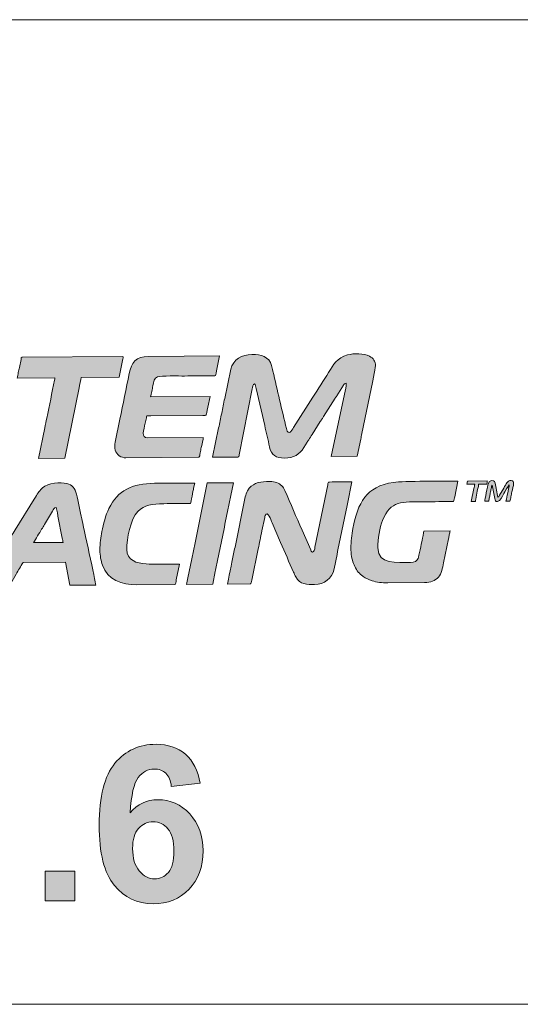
# Model space of a CAD drawing. Header units: millimetres. Extents: x 7 to 595, y -296 to -6.
# Tile 121 of 131: x 477 to 490, y -101 to -75. Entities that reach past the tile are written whole.
import ezdxf

# ---------------------------------------------------------------- set-up
doc = ezdxf.new("R2010")
doc.units = ezdxf.units.MM
doc.header["$MEASUREMENT"] = 0
doc.layers.add('Layer 1', color=7, linetype='Continuous', lineweight=0)

# ---------------------------------------------------------------- blocks, each defined once
blk = doc.blocks.new('Block_30')
at = {"layer": 'Layer 1', "color": 240, "lineweight": 0, "true_color": 0xed2224}
for points in [[(454.236, -75.032), (454.236, -75.032), (548.312, -75.032), (548.312, -75.032)], [(548.343, -101.032), (548.343, -101.032), (454.236, -101.032), (454.236, -101.032)]]:
    blk.add_open_spline(points, degree=3, dxfattribs=at)
blk = doc.blocks.new('Block_33')
at = {"layer": 'Layer 1', "true_color": 0x100d12, "transparency": 33554687}
h = blk.add_hatch(color=188, dxfattribs=at)
edge = h.paths.add_edge_path()
edge.add_spline(control_points=[(476.754, -84.494), (476.754, -84.494), (477.75, -84.487), (477.75, -84.487), (477.749, -84.513), (477.742, -84.531), (477.738, -84.551), (477.669, -84.881), (477.606, -85.225), (477.534, -85.55), (477.514, -85.64), (477.497, -85.723), (477.48, -85.813), (477.48, -85.813), (477.316, -86.619), (477.316, -86.619), (477.316, -86.619), (478.007, -86.614), (478.007, -86.614), (478.007, -86.614), (478.388, -84.752), (478.388, -84.752), (478.399, -84.701), (478.441, -84.52), (478.441, -84.482), (478.441, -84.482), (479.444, -84.474), (479.444, -84.474), (479.444, -84.474), (479.546, -83.984), (479.546, -83.984), (479.551, -83.962), (479.569, -83.927), (479.536, -83.928), (479.536, -83.928), (476.882, -83.947), (476.882, -83.947), (476.857, -83.947), (476.858, -83.976), (476.853, -84.001), (476.853, -84.001), (476.809, -84.212), (476.809, -84.212), (476.799, -84.261), (476.791, -84.303), (476.782, -84.349), (476.774, -84.39), (476.755, -84.452), (476.754, -84.494)], knot_values=[0, 0, 0, 0, 1, 1, 1, 2, 2, 2, 3, 3, 3, 4, 4, 4, 5, 5, 5, 6, 6, 6, 7, 7, 7, 8, 8, 8, 9, 9, 9, 10, 10, 10, 11, 11, 11, 12, 12, 12, 13, 13, 13, 14, 14, 14, 15, 15, 15, 16, 16, 16, 16], degree=3, periodic=0)
h = blk.add_hatch(color=188, dxfattribs=at)
edge = h.paths.add_edge_path()
edge.add_spline(control_points=[(479.625, -86.602), (479.625, -86.602), (481.547, -86.588), (481.547, -86.588), (481.574, -86.588), (481.577, -86.523), (481.587, -86.47), (481.596, -86.422), (481.605, -86.381), (481.615, -86.333), (481.625, -86.282), (481.668, -86.098), (481.667, -86.062), (481.667, -86.062), (480.195, -86.073), (480.195, -86.073), (480.013, -86.074), (480.099, -85.875), (480.134, -85.69), (480.144, -85.639), (480.155, -85.597), (480.164, -85.548), (480.176, -85.482), (480.155, -85.492), (480.281, -85.492), (480.281, -85.492), (481.656, -85.482), (481.656, -85.482), (481.774, -85.481), (481.729, -85.514), (481.786, -85.266), (481.786, -85.266), (481.846, -84.982), (481.846, -84.982), (481.846, -84.982), (480.277, -84.994), (480.277, -84.994), (480.288, -84.97), (480.3, -84.882), (480.308, -84.846), (480.319, -84.794), (480.328, -84.748), (480.338, -84.697), (480.357, -84.593), (480.37, -84.5), (480.462, -84.463), (480.547, -84.428), (481.031, -84.442), (481.172, -84.441), (481.414, -84.439), (481.656, -84.437), (481.898, -84.436), (482.007, -84.435), (481.982, -84.487), (482.035, -84.214), (482.035, -84.214), (482.094, -83.909), (482.094, -83.909), (482.094, -83.909), (480.228, -83.923), (480.228, -83.923), (479.887, -83.925), (479.767, -84.09), (479.712, -84.375), (479.635, -84.772), (479.542, -85.185), (479.465, -85.58), (479.465, -85.58), (479.341, -86.186), (479.341, -86.186), (479.327, -86.259), (479.321, -86.327), (479.34, -86.397), (479.373, -86.524), (479.495, -86.603), (479.625, -86.602)], knot_values=[0, 0, 0, 0, 1, 1, 1, 2, 2, 2, 3, 3, 3, 4, 4, 4, 5, 5, 5, 6, 6, 6, 7, 7, 7, 8, 8, 8, 9, 9, 9, 10, 10, 10, 11, 11, 11, 12, 12, 12, 13, 13, 13, 14, 14, 14, 15, 15, 15, 16, 16, 16, 17, 17, 17, 18, 18, 18, 19, 19, 19, 20, 20, 20, 21, 21, 21, 22, 22, 22, 23, 23, 23, 24, 24, 24, 25, 25, 25, 25], degree=3, periodic=0)
h = blk.add_hatch(color=188, dxfattribs=at)
edge = h.paths.add_edge_path()
edge.add_spline(control_points=[(481.913, -86.586), (482.056, -86.585), (482.446, -86.589), (482.578, -86.582), (482.622, -86.579), (482.61, -86.567), (482.617, -86.525), (482.617, -86.525), (482.957, -84.78), (482.957, -84.78), (482.965, -84.739), (482.976, -84.649), (483.019, -84.649), (483.043, -84.649), (483.045, -84.677), (483.05, -84.701), (483.056, -84.727), (483.058, -84.744), (483.064, -84.77), (483.064, -84.77), (483.292, -85.751), (483.292, -85.751), (483.332, -85.936), (483.38, -86.122), (483.419, -86.312), (483.464, -86.532), (483.583, -86.608), (483.815, -86.607), (484.067, -86.605), (484.2, -86.512), (484.324, -86.333), (484.324, -86.333), (484.411, -86.192), (484.411, -86.192), (484.426, -86.166), (484.439, -86.148), (484.454, -86.125), (484.484, -86.079), (484.513, -86.032), (484.543, -85.986), (484.543, -85.986), (484.76, -85.644), (484.76, -85.644), (484.776, -85.62), (484.788, -85.601), (484.804, -85.578), (484.82, -85.553), (484.83, -85.534), (484.846, -85.509), (484.846, -85.509), (485.153, -85.03), (485.153, -85.03), (485.169, -85.003), (485.18, -84.987), (485.196, -84.962), (485.196, -84.962), (485.373, -84.683), (485.373, -84.683), (485.389, -84.656), (485.398, -84.633), (485.439, -84.631), (485.46, -84.718), (485.422, -84.807), (485.399, -84.921), (485.399, -84.921), (485.045, -86.563), (485.045, -86.563), (485.045, -86.563), (485.736, -86.558), (485.736, -86.558), (485.736, -86.558), (485.827, -86.112), (485.827, -86.112), (485.838, -86.058), (485.846, -86.015), (485.857, -85.963), (485.857, -85.963), (486.102, -84.777), (486.102, -84.777), (486.118, -84.7), (486.217, -84.242), (486.217, -84.176), (486.216, -84.049), (486.163, -83.972), (486.063, -83.921), (485.905, -83.842), (485.652, -83.836), (485.476, -83.886), (485.196, -83.965), (485.111, -84.145), (484.98, -84.344), (484.841, -84.555), (484.703, -84.789), (484.565, -84.999), (484.565, -84.999), (484.052, -85.804), (484.052, -85.804), (484, -85.886), (483.919, -86.042), (483.866, -85.831), (483.741, -85.338), (483.629, -84.809), (483.509, -84.312), (483.496, -84.26), (483.487, -84.207), (483.473, -84.161), (483.399, -83.926), (483.205, -83.873), (482.951, -83.875), (482.688, -83.877), (482.459, -84.003), (482.394, -84.259), (482.394, -84.259), (482.234, -85.035), (482.234, -85.035), (482.204, -85.163), (482.183, -85.295), (482.154, -85.423), (482.139, -85.485), (482.126, -85.554), (482.114, -85.617), (482.102, -85.682), (482.087, -85.747), (482.074, -85.811), (482.074, -85.811), (481.913, -86.586), (481.913, -86.586)], knot_values=[0, 0, 0, 0, 1, 1, 1, 2, 2, 2, 3, 3, 3, 4, 4, 4, 5, 5, 5, 6, 6, 6, 7, 7, 7, 8, 8, 8, 9, 9, 9, 10, 10, 10, 11, 11, 11, 12, 12, 12, 13, 13, 13, 14, 14, 14, 15, 15, 15, 16, 16, 16, 17, 17, 17, 18, 18, 18, 19, 19, 19, 20, 20, 20, 21, 21, 21, 22, 22, 22, 23, 23, 23, 24, 24, 24, 25, 25, 25, 26, 26, 26, 27, 27, 27, 28, 28, 28, 29, 29, 29, 30, 30, 30, 31, 31, 31, 32, 32, 32, 33, 33, 33, 34, 34, 34, 35, 35, 35, 36, 36, 36, 37, 37, 37, 38, 38, 38, 39, 39, 39, 40, 40, 40, 41, 41, 41, 42, 42, 42, 42], degree=3, periodic=0)
h = blk.add_hatch(color=188, dxfattribs=at)
edge = h.paths.add_edge_path()
edge.add_spline(control_points=[(475.792, -89.983), (475.792, -89.983), (476.545, -89.978), (476.545, -89.978), (476.545, -89.978), (476.723, -89.673), (476.723, -89.673), (476.753, -89.622), (476.783, -89.575), (476.814, -89.522), (476.845, -89.468), (476.875, -89.416), (476.907, -89.367), (476.907, -89.367), (478.027, -89.359), (478.027, -89.359), (478.027, -89.359), (478.142, -89.966), (478.142, -89.966), (478.142, -89.966), (478.827, -89.961), (478.827, -89.961), (478.826, -89.897), (478.495, -88.388), (478.459, -88.211), (478.422, -88.033), (478.362, -87.733), (478.319, -87.559), (478.3, -87.486), (478.276, -87.424), (478.229, -87.378), (478.177, -87.328), (478.146, -87.302), (478.064, -87.281), (477.901, -87.24), (477.563, -87.256), (477.424, -87.391), (477.288, -87.523), (477.309, -87.523), (477.199, -87.692), (477.199, -87.692), (476.696, -88.506), (476.696, -88.506), (476.662, -88.565), (476.628, -88.614), (476.593, -88.673), (476.504, -88.827), (476.383, -89.004), (476.293, -89.159), (476.172, -89.367), (476.01, -89.604), (475.89, -89.812), (475.872, -89.842), (475.794, -89.952), (475.792, -89.983)], knot_values=[0, 0, 0, 0, 1, 1, 1, 2, 2, 2, 3, 3, 3, 4, 4, 4, 5, 5, 5, 6, 6, 6, 7, 7, 7, 8, 8, 8, 9, 9, 9, 10, 10, 10, 11, 11, 11, 12, 12, 12, 13, 13, 13, 14, 14, 14, 15, 15, 15, 16, 16, 16, 17, 17, 17, 18, 18, 18, 18], degree=3, periodic=0)
edge = h.paths.add_edge_path()
edge.add_spline(control_points=[(477.782, -87.909), (477.782, -87.909), (477.807, -88.022), (477.807, -88.022), (477.815, -88.065), (477.823, -88.103), (477.83, -88.138), (477.83, -88.138), (477.944, -88.719), (477.944, -88.719), (477.949, -88.745), (477.961, -88.819), (477.968, -88.834), (477.968, -88.834), (477.187, -88.839), (477.187, -88.839), (477.234, -88.749), (477.341, -88.583), (477.398, -88.485), (477.411, -88.463), (477.422, -88.448), (477.435, -88.425), (477.448, -88.403), (477.457, -88.386), (477.471, -88.364), (477.471, -88.364), (477.687, -88.008), (477.687, -88.008), (477.701, -87.986), (477.707, -87.967), (477.722, -87.946), (477.739, -87.923), (477.747, -87.91), (477.782, -87.909), (477.782, -87.909), (477.782, -87.909), (477.782, -87.909)], knot_values=[0, 0, 0, 0, 1, 1, 1, 2, 2, 2, 3, 3, 3, 4, 4, 4, 5, 5, 5, 6, 6, 6, 7, 7, 7, 8, 8, 8, 9, 9, 9, 10, 10, 10, 11, 11, 11, 12, 12, 12, 12], degree=3, periodic=0)
h = blk.add_hatch(color=188, dxfattribs=at)
edge = h.paths.add_edge_path()
edge.add_spline(control_points=[(478.938, -89.034), (478.939, -89.19), (478.964, -89.321), (479.005, -89.439), (479.138, -89.821), (479.517, -89.956), (479.912, -89.953), (479.912, -89.953), (480.915, -89.946), (480.915, -89.946), (480.94, -89.946), (480.945, -89.876), (480.956, -89.822), (480.956, -89.822), (481.042, -89.406), (481.042, -89.406), (480.824, -89.408), (480.346, -89.419), (480.157, -89.405), (479.911, -89.387), (479.652, -89.313), (479.649, -89.022), (479.647, -88.737), (479.739, -88.224), (479.941, -88.019), (480.111, -87.847), (480.319, -87.814), (480.622, -87.812), (480.857, -87.81), (481.092, -87.809), (481.328, -87.807), (481.341, -87.779), (481.4, -87.463), (481.413, -87.404), (481.413, -87.404), (481.441, -87.267), (481.441, -87.267), (481.086, -87.269), (480.731, -87.272), (480.377, -87.275), (479.789, -87.279), (479.413, -87.458), (479.176, -87.938), (479.089, -88.114), (479.027, -88.357), (478.989, -88.549), (478.959, -88.696), (478.936, -88.857), (478.938, -89.034)], knot_values=[0, 0, 0, 0, 1, 1, 1, 2, 2, 2, 3, 3, 3, 4, 4, 4, 5, 5, 5, 6, 6, 6, 7, 7, 7, 8, 8, 8, 9, 9, 9, 10, 10, 10, 11, 11, 11, 12, 12, 12, 13, 13, 13, 14, 14, 14, 15, 15, 15, 16, 16, 16, 16], degree=3, periodic=0)
h = blk.add_hatch(color=188, dxfattribs=at)
edge = h.paths.add_edge_path()
edge.add_spline(control_points=[(481.226, -89.944), (481.226, -89.944), (481.917, -89.939), (481.917, -89.939), (481.917, -89.939), (481.984, -89.607), (481.984, -89.607), (482.006, -89.496), (482.029, -89.385), (482.053, -89.27), (482.148, -88.828), (482.233, -88.378), (482.328, -87.935), (482.353, -87.82), (482.375, -87.709), (482.397, -87.598), (482.397, -87.598), (482.464, -87.259), (482.464, -87.259), (482.464, -87.259), (481.773, -87.264), (481.773, -87.264), (481.773, -87.264), (481.432, -88.932), (481.432, -88.932), (481.41, -89.043), (481.388, -89.154), (481.363, -89.269), (481.363, -89.269), (481.26, -89.771), (481.26, -89.771), (481.25, -89.823), (481.229, -89.893), (481.226, -89.944)], knot_values=[0, 0, 0, 0, 1, 1, 1, 2, 2, 2, 3, 3, 3, 4, 4, 4, 5, 5, 5, 6, 6, 6, 7, 7, 7, 8, 8, 8, 9, 9, 9, 10, 10, 10, 11, 11, 11, 11], degree=3, periodic=0)
h = blk.add_hatch(color=188, dxfattribs=at)
edge = h.paths.add_edge_path()
edge.add_spline(control_points=[(482.311, -89.936), (482.311, -89.936), (482.912, -89.932), (482.912, -89.932), (482.939, -89.931), (482.939, -89.885), (482.95, -89.832), (482.95, -89.832), (483.121, -89.004), (483.121, -89.004), (483.136, -88.927), (483.153, -88.85), (483.168, -88.77), (483.183, -88.694), (483.199, -88.612), (483.217, -88.53), (483.217, -88.53), (483.291, -88.177), (483.291, -88.177), (483.295, -88.154), (483.296, -88.14), (483.305, -88.122), (483.37, -87.984), (483.453, -88.241), (483.484, -88.314), (483.484, -88.314), (483.711, -88.836), (483.711, -88.836), (483.824, -89.086), (483.938, -89.366), (484.051, -89.619), (484.07, -89.66), (484.087, -89.707), (484.109, -89.748), (484.221, -89.951), (484.409, -89.948), (484.606, -89.947), (484.878, -89.945), (485.065, -89.788), (485.123, -89.537), (485.123, -89.537), (485.201, -89.154), (485.201, -89.154), (485.287, -88.711), (485.391, -88.261), (485.476, -87.819), (485.476, -87.819), (485.596, -87.237), (485.596, -87.237), (485.561, -87.237), (484.989, -87.232), (484.973, -87.248), (484.965, -87.256), (484.958, -87.308), (484.955, -87.319), (484.955, -87.319), (484.619, -88.964), (484.619, -88.964), (484.609, -89.02), (484.604, -89.09), (484.552, -89.09), (484.524, -89.09), (484.514, -89.055), (484.505, -89.033), (484.505, -89.033), (484.278, -88.511), (484.278, -88.511), (484.124, -88.167), (483.978, -87.811), (483.823, -87.468), (483.795, -87.406), (483.785, -87.383), (483.739, -87.338), (483.699, -87.299), (483.663, -87.277), (483.606, -87.257), (483.554, -87.239), (483.496, -87.224), (483.425, -87.225), (483.425, -87.225), (483.335, -87.225), (483.335, -87.225), (483.123, -87.238), (482.957, -87.273), (482.836, -87.475), (482.781, -87.568), (482.768, -87.686), (482.742, -87.807), (482.742, -87.807), (482.524, -88.869), (482.524, -88.869), (482.501, -88.986), (482.474, -89.106), (482.451, -89.223), (482.44, -89.285), (482.31, -89.879), (482.311, -89.936)], knot_values=[0, 0, 0, 0, 1, 1, 1, 2, 2, 2, 3, 3, 3, 4, 4, 4, 5, 5, 5, 6, 6, 6, 7, 7, 7, 8, 8, 8, 9, 9, 9, 10, 10, 10, 11, 11, 11, 12, 12, 12, 13, 13, 13, 14, 14, 14, 15, 15, 15, 16, 16, 16, 17, 17, 17, 18, 18, 18, 19, 19, 19, 20, 20, 20, 21, 21, 21, 22, 22, 22, 23, 23, 23, 24, 24, 24, 25, 25, 25, 26, 26, 26, 27, 27, 27, 28, 28, 28, 29, 29, 29, 30, 30, 30, 31, 31, 31, 32, 32, 32, 32], degree=3, periodic=0)
h = blk.add_hatch(color=188, dxfattribs=at)
edge = h.paths.add_edge_path()
edge.add_spline(control_points=[(485.567, -88.986), (485.568, -89.051), (485.576, -89.141), (485.586, -89.203), (485.599, -89.278), (485.613, -89.327), (485.635, -89.391), (485.672, -89.498), (485.74, -89.605), (485.823, -89.681), (485.837, -89.693), (485.84, -89.693), (485.854, -89.705), (485.87, -89.718), (485.869, -89.72), (485.888, -89.733), (485.975, -89.792), (486.027, -89.815), (486.126, -89.847), (486.242, -89.885), (486.386, -89.906), (486.542, -89.905), (486.542, -89.905), (487.516, -89.898), (487.516, -89.898), (487.676, -89.897), (487.783, -89.854), (487.88, -89.749), (487.958, -89.664), (487.99, -89.507), (488.016, -89.374), (488.016, -89.374), (488.146, -88.741), (488.146, -88.741), (488.152, -88.708), (488.16, -88.676), (488.167, -88.638), (488.173, -88.606), (488.18, -88.554), (488.191, -88.531), (488.191, -88.531), (487.493, -88.536), (487.493, -88.536), (487.493, -88.571), (487.456, -88.729), (487.447, -88.779), (487.432, -88.857), (487.362, -89.208), (487.341, -89.259), (487.31, -89.333), (487.249, -89.361), (487.146, -89.362), (486.782, -89.364), (486.282, -89.428), (486.279, -88.981), (486.277, -88.733), (486.329, -88.448), (486.405, -88.254), (486.612, -87.726), (486.925, -87.766), (487.494, -87.762), (487.757, -87.76), (488.019, -87.758), (488.282, -87.756), (488.292, -87.734), (488.306, -87.66), (488.312, -87.628), (488.312, -87.628), (488.396, -87.216), (488.396, -87.216), (488.095, -87.218), (486.943, -87.212), (486.695, -87.249), (485.964, -87.358), (485.753, -87.787), (485.622, -88.47), (485.592, -88.621), (485.566, -88.826), (485.567, -88.986)], knot_values=[0, 0, 0, 0, 1, 1, 1, 2, 2, 2, 3, 3, 3, 4, 4, 4, 5, 5, 5, 6, 6, 6, 7, 7, 7, 8, 8, 8, 9, 9, 9, 10, 10, 10, 11, 11, 11, 12, 12, 12, 13, 13, 13, 14, 14, 14, 15, 15, 15, 16, 16, 16, 17, 17, 17, 18, 18, 18, 19, 19, 19, 20, 20, 20, 21, 21, 21, 22, 22, 22, 23, 23, 23, 24, 24, 24, 25, 25, 25, 26, 26, 26, 26], degree=3, periodic=0)
h = blk.add_hatch(color=188, dxfattribs=at)
edge = h.paths.add_edge_path()
edge.add_spline(control_points=[(488.631, -87.297), (488.631, -87.297), (488.839, -87.296), (488.839, -87.296), (488.836, -87.333), (488.823, -87.371), (488.816, -87.411), (488.816, -87.411), (488.745, -87.753), (488.745, -87.753), (488.745, -87.753), (488.856, -87.752), (488.856, -87.752), (488.856, -87.714), (488.911, -87.47), (488.922, -87.412), (488.929, -87.375), (488.943, -87.336), (488.942, -87.295), (488.942, -87.295), (489.157, -87.294), (489.157, -87.294), (489.159, -87.264), (489.17, -87.242), (489.17, -87.211), (489.17, -87.211), (488.665, -87.214), (488.665, -87.214), (488.637, -87.214), (488.642, -87.25), (488.631, -87.297)], knot_values=[0, 0, 0, 0, 1, 1, 1, 2, 2, 2, 3, 3, 3, 4, 4, 4, 5, 5, 5, 6, 6, 6, 7, 7, 7, 8, 8, 8, 9, 9, 9, 10, 10, 10, 10], degree=3, periodic=0)
h = blk.add_hatch(color=188, dxfattribs=at)
edge = h.paths.add_edge_path()
edge.add_spline(control_points=[(489.105, -87.75), (489.105, -87.75), (489.208, -87.75), (489.208, -87.75), (489.211, -87.718), (489.222, -87.672), (489.229, -87.639), (489.236, -87.604), (489.243, -87.571), (489.251, -87.531), (489.259, -87.491), (489.267, -87.455), (489.274, -87.422), (489.283, -87.376), (489.282, -87.335), (489.302, -87.32), (489.302, -87.32), (489.367, -87.672), (489.367, -87.672), (489.378, -87.737), (489.386, -87.755), (489.444, -87.755), (489.51, -87.754), (489.565, -87.622), (489.609, -87.547), (489.63, -87.512), (489.731, -87.332), (489.751, -87.317), (489.752, -87.352), (489.719, -87.49), (489.71, -87.53), (489.694, -87.6), (489.681, -87.675), (489.665, -87.746), (489.665, -87.746), (489.768, -87.745), (489.768, -87.745), (489.778, -87.725), (489.79, -87.657), (489.796, -87.628), (489.804, -87.586), (489.813, -87.544), (489.821, -87.503), (489.852, -87.343), (489.918, -87.198), (489.799, -87.199), (489.697, -87.2), (489.67, -87.288), (489.605, -87.399), (489.605, -87.399), (489.495, -87.585), (489.495, -87.585), (489.482, -87.607), (489.474, -87.635), (489.45, -87.644), (489.422, -87.53), (489.405, -87.376), (489.382, -87.274), (489.378, -87.257), (489.372, -87.236), (489.362, -87.225), (489.341, -87.202), (489.224, -87.168), (489.197, -87.285), (489.182, -87.346), (489.104, -87.712), (489.105, -87.75)], knot_values=[0, 0, 0, 0, 1, 1, 1, 2, 2, 2, 3, 3, 3, 4, 4, 4, 5, 5, 5, 6, 6, 6, 7, 7, 7, 8, 8, 8, 9, 9, 9, 10, 10, 10, 11, 11, 11, 12, 12, 12, 13, 13, 13, 14, 14, 14, 15, 15, 15, 16, 16, 16, 17, 17, 17, 18, 18, 18, 19, 19, 19, 20, 20, 20, 21, 21, 21, 22, 22, 22, 22], degree=3, periodic=0)
at = {"layer": 'Layer 1'}
for points, knots in [([(476.754, -84.494), (476.754, -84.494), (477.75, -84.487), (477.75, -84.487), (477.749, -84.513), (477.742, -84.531), (477.738, -84.551), (477.669, -84.881), (477.606, -85.225), (477.534, -85.55), (477.514, -85.64), (477.497, -85.723), (477.48, -85.813), (477.48, -85.813), (477.316, -86.619), (477.316, -86.619), (477.316, -86.619), (478.007, -86.614), (478.007, -86.614), (478.007, -86.614), (478.388, -84.752), (478.388, -84.752), (478.399, -84.701), (478.441, -84.52), (478.441, -84.482), (478.441, -84.482), (479.444, -84.474), (479.444, -84.474), (479.444, -84.474), (479.546, -83.984), (479.546, -83.984), (479.551, -83.962), (479.569, -83.927), (479.536, -83.928), (479.536, -83.928), (476.882, -83.947), (476.882, -83.947), (476.857, -83.947), (476.858, -83.976), (476.853, -84.001), (476.853, -84.001), (476.809, -84.212), (476.809, -84.212), (476.799, -84.261), (476.791, -84.303), (476.782, -84.349), (476.774, -84.39), (476.755, -84.452), (476.754, -84.494)], [0, 0, 0, 0, 1, 1, 1, 2, 2, 2, 3, 3, 3, 4, 4, 4, 5, 5, 5, 6, 6, 6, 7, 7, 7, 8, 8, 8, 9, 9, 9, 10, 10, 10, 11, 11, 11, 12, 12, 12, 13, 13, 13, 14, 14, 14, 15, 15, 15, 16, 16, 16, 16]), ([(479.625, -86.602), (479.625, -86.602), (481.547, -86.588), (481.547, -86.588), (481.574, -86.588), (481.577, -86.523), (481.587, -86.47), (481.596, -86.422), (481.605, -86.381), (481.615, -86.333), (481.625, -86.282), (481.668, -86.098), (481.667, -86.062), (481.667, -86.062), (480.195, -86.073), (480.195, -86.073), (480.013, -86.074), (480.099, -85.875), (480.134, -85.69), (480.144, -85.639), (480.155, -85.597), (480.164, -85.548), (480.176, -85.482), (480.155, -85.492), (480.281, -85.492), (480.281, -85.492), (481.656, -85.482), (481.656, -85.482), (481.774, -85.481), (481.729, -85.514), (481.786, -85.266), (481.786, -85.266), (481.846, -84.982), (481.846, -84.982), (481.846, -84.982), (480.277, -84.994), (480.277, -84.994), (480.288, -84.97), (480.3, -84.882), (480.308, -84.846), (480.319, -84.794), (480.328, -84.748), (480.338, -84.697), (480.357, -84.593), (480.37, -84.5), (480.462, -84.463), (480.547, -84.428), (481.031, -84.442), (481.172, -84.441), (481.414, -84.439), (481.656, -84.437), (481.898, -84.436), (482.007, -84.435), (481.982, -84.487), (482.035, -84.214), (482.035, -84.214), (482.094, -83.909), (482.094, -83.909), (482.094, -83.909), (480.228, -83.923), (480.228, -83.923), (479.887, -83.925), (479.767, -84.09), (479.712, -84.375), (479.635, -84.772), (479.542, -85.185), (479.465, -85.58), (479.465, -85.58), (479.341, -86.186), (479.341, -86.186), (479.327, -86.259), (479.321, -86.327), (479.34, -86.397), (479.373, -86.524), (479.495, -86.603), (479.625, -86.602)], [0, 0, 0, 0, 1, 1, 1, 2, 2, 2, 3, 3, 3, 4, 4, 4, 5, 5, 5, 6, 6, 6, 7, 7, 7, 8, 8, 8, 9, 9, 9, 10, 10, 10, 11, 11, 11, 12, 12, 12, 13, 13, 13, 14, 14, 14, 15, 15, 15, 16, 16, 16, 17, 17, 17, 18, 18, 18, 19, 19, 19, 20, 20, 20, 21, 21, 21, 22, 22, 22, 23, 23, 23, 24, 24, 24, 25, 25, 25, 25]), ([(481.913, -86.586), (482.056, -86.585), (482.446, -86.589), (482.578, -86.582), (482.622, -86.579), (482.61, -86.567), (482.617, -86.525), (482.617, -86.525), (482.957, -84.78), (482.957, -84.78), (482.965, -84.739), (482.976, -84.649), (483.019, -84.649), (483.043, -84.649), (483.045, -84.677), (483.05, -84.701), (483.056, -84.727), (483.058, -84.744), (483.064, -84.77), (483.064, -84.77), (483.292, -85.751), (483.292, -85.751), (483.332, -85.936), (483.38, -86.122), (483.419, -86.312), (483.464, -86.532), (483.583, -86.608), (483.815, -86.607), (484.067, -86.605), (484.2, -86.512), (484.324, -86.333), (484.324, -86.333), (484.411, -86.192), (484.411, -86.192), (484.426, -86.166), (484.439, -86.148), (484.454, -86.125), (484.484, -86.079), (484.513, -86.032), (484.543, -85.986), (484.543, -85.986), (484.76, -85.644), (484.76, -85.644), (484.776, -85.62), (484.788, -85.601), (484.804, -85.578), (484.82, -85.553), (484.83, -85.534), (484.846, -85.509), (484.846, -85.509), (485.153, -85.03), (485.153, -85.03), (485.169, -85.003), (485.18, -84.987), (485.196, -84.962), (485.196, -84.962), (485.373, -84.683), (485.373, -84.683), (485.389, -84.656), (485.398, -84.633), (485.439, -84.631), (485.46, -84.718), (485.422, -84.807), (485.399, -84.921), (485.399, -84.921), (485.045, -86.563), (485.045, -86.563), (485.045, -86.563), (485.736, -86.558), (485.736, -86.558), (485.736, -86.558), (485.827, -86.112), (485.827, -86.112), (485.838, -86.058), (485.846, -86.015), (485.857, -85.963), (485.857, -85.963), (486.102, -84.777), (486.102, -84.777), (486.118, -84.7), (486.217, -84.242), (486.217, -84.176), (486.216, -84.049), (486.163, -83.972), (486.063, -83.921), (485.905, -83.842), (485.652, -83.836), (485.476, -83.886), (485.196, -83.965), (485.111, -84.145), (484.98, -84.344), (484.841, -84.555), (484.703, -84.789), (484.565, -84.999), (484.565, -84.999), (484.052, -85.804), (484.052, -85.804), (484, -85.886), (483.919, -86.042), (483.866, -85.831), (483.741, -85.338), (483.629, -84.809), (483.509, -84.312), (483.496, -84.26), (483.487, -84.207), (483.473, -84.161), (483.399, -83.926), (483.205, -83.873), (482.951, -83.875), (482.688, -83.877), (482.459, -84.003), (482.394, -84.259), (482.394, -84.259), (482.234, -85.035), (482.234, -85.035), (482.204, -85.163), (482.183, -85.295), (482.154, -85.423), (482.139, -85.485), (482.126, -85.554), (482.114, -85.617), (482.102, -85.682), (482.087, -85.747), (482.074, -85.811), (482.074, -85.811), (481.913, -86.586), (481.913, -86.586)], [0, 0, 0, 0, 1, 1, 1, 2, 2, 2, 3, 3, 3, 4, 4, 4, 5, 5, 5, 6, 6, 6, 7, 7, 7, 8, 8, 8, 9, 9, 9, 10, 10, 10, 11, 11, 11, 12, 12, 12, 13, 13, 13, 14, 14, 14, 15, 15, 15, 16, 16, 16, 17, 17, 17, 18, 18, 18, 19, 19, 19, 20, 20, 20, 21, 21, 21, 22, 22, 22, 23, 23, 23, 24, 24, 24, 25, 25, 25, 26, 26, 26, 27, 27, 27, 28, 28, 28, 29, 29, 29, 30, 30, 30, 31, 31, 31, 32, 32, 32, 33, 33, 33, 34, 34, 34, 35, 35, 35, 36, 36, 36, 37, 37, 37, 38, 38, 38, 39, 39, 39, 40, 40, 40, 41, 41, 41, 42, 42, 42, 42]), ([(475.792, -89.983), (475.792, -89.983), (476.545, -89.978), (476.545, -89.978), (476.545, -89.978), (476.723, -89.673), (476.723, -89.673), (476.753, -89.622), (476.783, -89.575), (476.814, -89.522), (476.845, -89.468), (476.875, -89.416), (476.907, -89.367), (476.907, -89.367), (478.027, -89.359), (478.027, -89.359), (478.027, -89.359), (478.142, -89.966), (478.142, -89.966), (478.142, -89.966), (478.827, -89.961), (478.827, -89.961), (478.826, -89.897), (478.495, -88.388), (478.459, -88.211), (478.422, -88.033), (478.362, -87.733), (478.319, -87.559), (478.3, -87.486), (478.276, -87.424), (478.229, -87.378), (478.177, -87.328), (478.146, -87.302), (478.064, -87.281), (477.901, -87.24), (477.563, -87.256), (477.424, -87.391), (477.288, -87.523), (477.309, -87.523), (477.199, -87.692), (477.199, -87.692), (476.696, -88.506), (476.696, -88.506), (476.662, -88.565), (476.628, -88.614), (476.593, -88.673), (476.504, -88.827), (476.383, -89.004), (476.293, -89.159), (476.172, -89.367), (476.01, -89.604), (475.89, -89.812), (475.872, -89.842), (475.794, -89.952), (475.792, -89.983)], [0, 0, 0, 0, 1, 1, 1, 2, 2, 2, 3, 3, 3, 4, 4, 4, 5, 5, 5, 6, 6, 6, 7, 7, 7, 8, 8, 8, 9, 9, 9, 10, 10, 10, 11, 11, 11, 12, 12, 12, 13, 13, 13, 14, 14, 14, 15, 15, 15, 16, 16, 16, 17, 17, 17, 18, 18, 18, 18]), ([(478.938, -89.034), (478.939, -89.19), (478.964, -89.321), (479.005, -89.439), (479.138, -89.821), (479.517, -89.956), (479.912, -89.953), (479.912, -89.953), (480.915, -89.946), (480.915, -89.946), (480.94, -89.946), (480.945, -89.876), (480.956, -89.822), (480.956, -89.822), (481.042, -89.406), (481.042, -89.406), (480.824, -89.408), (480.346, -89.419), (480.157, -89.405), (479.911, -89.387), (479.652, -89.313), (479.649, -89.022), (479.647, -88.737), (479.739, -88.224), (479.941, -88.019), (480.111, -87.847), (480.319, -87.814), (480.622, -87.812), (480.857, -87.81), (481.092, -87.809), (481.328, -87.807), (481.341, -87.779), (481.4, -87.463), (481.413, -87.404), (481.413, -87.404), (481.441, -87.267), (481.441, -87.267), (481.086, -87.269), (480.731, -87.272), (480.377, -87.275), (479.789, -87.279), (479.413, -87.458), (479.176, -87.938), (479.089, -88.114), (479.027, -88.357), (478.989, -88.549), (478.959, -88.696), (478.936, -88.857), (478.938, -89.034)], [0, 0, 0, 0, 1, 1, 1, 2, 2, 2, 3, 3, 3, 4, 4, 4, 5, 5, 5, 6, 6, 6, 7, 7, 7, 8, 8, 8, 9, 9, 9, 10, 10, 10, 11, 11, 11, 12, 12, 12, 13, 13, 13, 14, 14, 14, 15, 15, 15, 16, 16, 16, 16]), ([(481.226, -89.944), (481.226, -89.944), (481.917, -89.939), (481.917, -89.939), (481.917, -89.939), (481.984, -89.607), (481.984, -89.607), (482.006, -89.496), (482.029, -89.385), (482.053, -89.27), (482.148, -88.828), (482.233, -88.378), (482.328, -87.935), (482.353, -87.82), (482.375, -87.709), (482.397, -87.598), (482.397, -87.598), (482.464, -87.259), (482.464, -87.259), (482.464, -87.259), (481.773, -87.264), (481.773, -87.264), (481.773, -87.264), (481.432, -88.932), (481.432, -88.932), (481.41, -89.043), (481.388, -89.154), (481.363, -89.269), (481.363, -89.269), (481.26, -89.771), (481.26, -89.771), (481.25, -89.823), (481.229, -89.893), (481.226, -89.944)], [0, 0, 0, 0, 1, 1, 1, 2, 2, 2, 3, 3, 3, 4, 4, 4, 5, 5, 5, 6, 6, 6, 7, 7, 7, 8, 8, 8, 9, 9, 9, 10, 10, 10, 11, 11, 11, 11]), ([(482.311, -89.936), (482.311, -89.936), (482.912, -89.932), (482.912, -89.932), (482.939, -89.931), (482.939, -89.885), (482.95, -89.832), (482.95, -89.832), (483.121, -89.004), (483.121, -89.004), (483.136, -88.927), (483.153, -88.85), (483.168, -88.77), (483.183, -88.694), (483.199, -88.612), (483.217, -88.53), (483.217, -88.53), (483.291, -88.177), (483.291, -88.177), (483.295, -88.154), (483.296, -88.14), (483.305, -88.122), (483.37, -87.984), (483.453, -88.241), (483.484, -88.314), (483.484, -88.314), (483.711, -88.836), (483.711, -88.836), (483.824, -89.086), (483.938, -89.366), (484.051, -89.619), (484.07, -89.66), (484.087, -89.707), (484.109, -89.748), (484.221, -89.951), (484.409, -89.948), (484.606, -89.947), (484.878, -89.945), (485.065, -89.788), (485.123, -89.537), (485.123, -89.537), (485.201, -89.154), (485.201, -89.154), (485.287, -88.711), (485.391, -88.261), (485.476, -87.819), (485.476, -87.819), (485.596, -87.237), (485.596, -87.237), (485.561, -87.237), (484.989, -87.232), (484.973, -87.248), (484.965, -87.256), (484.958, -87.308), (484.955, -87.319), (484.955, -87.319), (484.619, -88.964), (484.619, -88.964), (484.609, -89.02), (484.604, -89.09), (484.552, -89.09), (484.524, -89.09), (484.514, -89.055), (484.505, -89.033), (484.505, -89.033), (484.278, -88.511), (484.278, -88.511), (484.124, -88.167), (483.978, -87.811), (483.823, -87.468), (483.795, -87.406), (483.785, -87.383), (483.739, -87.338), (483.699, -87.299), (483.663, -87.277), (483.606, -87.257), (483.554, -87.239), (483.496, -87.224), (483.425, -87.225), (483.425, -87.225), (483.335, -87.225), (483.335, -87.225), (483.123, -87.238), (482.957, -87.273), (482.836, -87.475), (482.781, -87.568), (482.768, -87.686), (482.742, -87.807), (482.742, -87.807), (482.524, -88.869), (482.524, -88.869), (482.501, -88.986), (482.474, -89.106), (482.451, -89.223), (482.44, -89.285), (482.31, -89.879), (482.311, -89.936)], [0, 0, 0, 0, 1, 1, 1, 2, 2, 2, 3, 3, 3, 4, 4, 4, 5, 5, 5, 6, 6, 6, 7, 7, 7, 8, 8, 8, 9, 9, 9, 10, 10, 10, 11, 11, 11, 12, 12, 12, 13, 13, 13, 14, 14, 14, 15, 15, 15, 16, 16, 16, 17, 17, 17, 18, 18, 18, 19, 19, 19, 20, 20, 20, 21, 21, 21, 22, 22, 22, 23, 23, 23, 24, 24, 24, 25, 25, 25, 26, 26, 26, 27, 27, 27, 28, 28, 28, 29, 29, 29, 30, 30, 30, 31, 31, 31, 32, 32, 32, 32]), ([(485.567, -88.986), (485.568, -89.051), (485.576, -89.141), (485.586, -89.203), (485.599, -89.278), (485.613, -89.327), (485.635, -89.391), (485.672, -89.498), (485.74, -89.605), (485.823, -89.681), (485.837, -89.693), (485.84, -89.693), (485.854, -89.705), (485.87, -89.718), (485.869, -89.72), (485.888, -89.733), (485.975, -89.792), (486.027, -89.815), (486.126, -89.847), (486.242, -89.885), (486.386, -89.906), (486.542, -89.905), (486.542, -89.905), (487.516, -89.898), (487.516, -89.898), (487.676, -89.897), (487.783, -89.854), (487.88, -89.749), (487.958, -89.664), (487.99, -89.507), (488.016, -89.374), (488.016, -89.374), (488.146, -88.741), (488.146, -88.741), (488.152, -88.708), (488.16, -88.676), (488.167, -88.638), (488.173, -88.606), (488.18, -88.554), (488.191, -88.531), (488.191, -88.531), (487.493, -88.536), (487.493, -88.536), (487.493, -88.571), (487.456, -88.729), (487.447, -88.779), (487.432, -88.857), (487.362, -89.208), (487.341, -89.259), (487.31, -89.333), (487.249, -89.361), (487.146, -89.362), (486.782, -89.364), (486.282, -89.428), (486.279, -88.981), (486.277, -88.733), (486.329, -88.448), (486.405, -88.254), (486.612, -87.726), (486.925, -87.766), (487.494, -87.762), (487.757, -87.76), (488.019, -87.758), (488.282, -87.756), (488.292, -87.734), (488.306, -87.66), (488.312, -87.628), (488.312, -87.628), (488.396, -87.216), (488.396, -87.216), (488.095, -87.218), (486.943, -87.212), (486.695, -87.249), (485.964, -87.358), (485.753, -87.787), (485.622, -88.47), (485.592, -88.621), (485.566, -88.826), (485.567, -88.986)], [0, 0, 0, 0, 1, 1, 1, 2, 2, 2, 3, 3, 3, 4, 4, 4, 5, 5, 5, 6, 6, 6, 7, 7, 7, 8, 8, 8, 9, 9, 9, 10, 10, 10, 11, 11, 11, 12, 12, 12, 13, 13, 13, 14, 14, 14, 15, 15, 15, 16, 16, 16, 17, 17, 17, 18, 18, 18, 19, 19, 19, 20, 20, 20, 21, 21, 21, 22, 22, 22, 23, 23, 23, 24, 24, 24, 25, 25, 25, 26, 26, 26, 26]), ([(488.631, -87.297), (488.631, -87.297), (488.839, -87.296), (488.839, -87.296), (488.836, -87.333), (488.823, -87.371), (488.816, -87.411), (488.816, -87.411), (488.745, -87.753), (488.745, -87.753), (488.745, -87.753), (488.856, -87.752), (488.856, -87.752), (488.856, -87.714), (488.911, -87.47), (488.922, -87.412), (488.929, -87.375), (488.943, -87.336), (488.942, -87.295), (488.942, -87.295), (489.157, -87.294), (489.157, -87.294), (489.159, -87.264), (489.17, -87.242), (489.17, -87.211), (489.17, -87.211), (488.665, -87.214), (488.665, -87.214), (488.637, -87.214), (488.642, -87.25), (488.631, -87.297)], [0, 0, 0, 0, 1, 1, 1, 2, 2, 2, 3, 3, 3, 4, 4, 4, 5, 5, 5, 6, 6, 6, 7, 7, 7, 8, 8, 8, 9, 9, 9, 10, 10, 10, 10]), ([(489.105, -87.75), (489.105, -87.75), (489.208, -87.75), (489.208, -87.75), (489.211, -87.718), (489.222, -87.672), (489.229, -87.639), (489.236, -87.604), (489.243, -87.571), (489.251, -87.531), (489.259, -87.491), (489.267, -87.455), (489.274, -87.422), (489.283, -87.376), (489.282, -87.335), (489.302, -87.32), (489.302, -87.32), (489.367, -87.672), (489.367, -87.672), (489.378, -87.737), (489.386, -87.755), (489.444, -87.755), (489.51, -87.754), (489.565, -87.622), (489.609, -87.547), (489.63, -87.512), (489.731, -87.332), (489.751, -87.317), (489.752, -87.352), (489.719, -87.49), (489.71, -87.53), (489.694, -87.6), (489.681, -87.675), (489.665, -87.746), (489.665, -87.746), (489.768, -87.745), (489.768, -87.745), (489.778, -87.725), (489.79, -87.657), (489.796, -87.628), (489.804, -87.586), (489.813, -87.544), (489.821, -87.503), (489.852, -87.343), (489.918, -87.198), (489.799, -87.199), (489.697, -87.2), (489.67, -87.288), (489.605, -87.399), (489.605, -87.399), (489.495, -87.585), (489.495, -87.585), (489.482, -87.607), (489.474, -87.635), (489.45, -87.644), (489.422, -87.53), (489.405, -87.376), (489.382, -87.274), (489.378, -87.257), (489.372, -87.236), (489.362, -87.225), (489.341, -87.202), (489.224, -87.168), (489.197, -87.285), (489.182, -87.346), (489.104, -87.712), (489.105, -87.75)], [0, 0, 0, 0, 1, 1, 1, 2, 2, 2, 3, 3, 3, 4, 4, 4, 5, 5, 5, 6, 6, 6, 7, 7, 7, 8, 8, 8, 9, 9, 9, 10, 10, 10, 11, 11, 11, 12, 12, 12, 13, 13, 13, 14, 14, 14, 15, 15, 15, 16, 16, 16, 17, 17, 17, 18, 18, 18, 19, 19, 19, 20, 20, 20, 21, 21, 21, 22, 22, 22, 22]), ([(477.782, -87.909), (477.782, -87.909), (477.807, -88.022), (477.807, -88.022), (477.815, -88.065), (477.823, -88.103), (477.83, -88.138), (477.83, -88.138), (477.944, -88.719), (477.944, -88.719), (477.949, -88.745), (477.961, -88.819), (477.968, -88.834), (477.968, -88.834), (477.187, -88.839), (477.187, -88.839), (477.234, -88.749), (477.341, -88.583), (477.398, -88.485), (477.411, -88.463), (477.422, -88.448), (477.435, -88.425), (477.448, -88.403), (477.457, -88.386), (477.471, -88.364), (477.471, -88.364), (477.687, -88.008), (477.687, -88.008), (477.701, -87.986), (477.707, -87.967), (477.722, -87.946), (477.739, -87.923), (477.747, -87.91), (477.782, -87.909), (477.782, -87.909), (477.782, -87.909), (477.782, -87.909)], [0, 0, 0, 0, 1, 1, 1, 2, 2, 2, 3, 3, 3, 4, 4, 4, 5, 5, 5, 6, 6, 6, 7, 7, 7, 8, 8, 8, 9, 9, 9, 10, 10, 10, 11, 11, 11, 12, 12, 12, 12])]:
    blk.add_open_spline(points, degree=3, knots=knots, dxfattribs=at)
blk = doc.blocks.new('Block_32')
at = {"layer": 'Layer 1'}
blk.add_blockref('Block_33', (0, 0), dxfattribs=at)
blk = doc.blocks.new('Block_28')
at = {"layer": 'Layer 1', "true_color": 0x010101, "transparency": 33554687}
h = blk.add_hatch(color=18, dxfattribs=at)
edge = h.paths.add_edge_path()
edge.add_spline(control_points=[(479.801, -96.917), (479.801, -97.173), (479.861, -97.371), (479.978, -97.511), (480.096, -97.651), (480.23, -97.721), (480.382, -97.721), (480.528, -97.721), (480.649, -97.663), (480.747, -97.549), (480.844, -97.435), (480.893, -97.247), (480.893, -96.987), (480.893, -96.718), (480.84, -96.522), (480.736, -96.397), (480.63, -96.273), (480.5, -96.21), (480.343, -96.21), (480.191, -96.21), (480.064, -96.27), (479.958, -96.389), (479.854, -96.508), (479.801, -96.684), (479.801, -96.917)], knot_values=[0, 0, 0, 0, 1, 1, 1, 2, 2, 2, 3, 3, 3, 4, 4, 4, 5, 5, 5, 6, 6, 6, 7, 7, 7, 8, 8, 8, 8], degree=3, periodic=0)
edge = h.paths.add_edge_path()
edge.add_spline(control_points=[(481.587, -95.196), (481.587, -95.196), (480.824, -95.28), (480.824, -95.28), (480.805, -95.123), (480.757, -95.007), (480.678, -94.932), (480.6, -94.858), (480.498, -94.82), (480.373, -94.82), (480.206, -94.82), (480.066, -94.895), (479.951, -95.044), (479.836, -95.194), (479.764, -95.505), (479.734, -95.978), (479.931, -95.746), (480.174, -95.63), (480.466, -95.63), (480.794, -95.63), (481.076, -95.756), (481.311, -96.006), (481.545, -96.258), (481.662, -96.582), (481.662, -96.979), (481.662, -97.4), (481.539, -97.739), (481.292, -97.994), (481.045, -98.248), (480.728, -98.376), (480.341, -98.376), (479.927, -98.376), (479.585, -98.214), (479.318, -97.89), (479.051, -97.567), (478.917, -97.037), (478.917, -96.3), (478.917, -95.545), (479.057, -95), (479.335, -94.666), (479.614, -94.332), (479.976, -94.166), (480.421, -94.166), (480.733, -94.166), (480.991, -94.254), (481.196, -94.43), (481.401, -94.605), (481.531, -94.861), (481.587, -95.196), (481.587, -95.196), (481.587, -95.196), (481.587, -95.196)], knot_values=[0, 0, 0, 0, 1, 1, 1, 2, 2, 2, 3, 3, 3, 4, 4, 4, 5, 5, 5, 6, 6, 6, 7, 7, 7, 8, 8, 8, 9, 9, 9, 10, 10, 10, 11, 11, 11, 12, 12, 12, 13, 13, 13, 14, 14, 14, 15, 15, 15, 16, 16, 16, 17, 17, 17, 17], degree=3, periodic=0)
blk.add_hatch(color=18, dxfattribs=at).paths.add_polyline_path([(477.492, -98.301), (477.492, -97.517), (478.276, -97.517), (478.276, -98.301)])
at = {"layer": 'Layer 1'}
blk.add_lwpolyline([(477.492, -98.301), (477.492, -97.517), (478.276, -97.517), (478.276, -98.301)], close=True, dxfattribs=at)
for points, knots in [([(481.587, -95.196), (481.587, -95.196), (480.824, -95.28), (480.824, -95.28), (480.805, -95.123), (480.757, -95.007), (480.678, -94.932), (480.6, -94.858), (480.498, -94.82), (480.373, -94.82), (480.206, -94.82), (480.066, -94.895), (479.951, -95.044), (479.836, -95.194), (479.764, -95.505), (479.734, -95.978), (479.931, -95.746), (480.174, -95.63), (480.466, -95.63), (480.794, -95.63), (481.076, -95.756), (481.311, -96.006), (481.545, -96.258), (481.662, -96.582), (481.662, -96.979), (481.662, -97.4), (481.539, -97.739), (481.292, -97.994), (481.045, -98.248), (480.728, -98.376), (480.341, -98.376), (479.927, -98.376), (479.585, -98.214), (479.318, -97.89), (479.051, -97.567), (478.917, -97.037), (478.917, -96.3), (478.917, -95.545), (479.057, -95), (479.335, -94.666), (479.614, -94.332), (479.976, -94.166), (480.421, -94.166), (480.733, -94.166), (480.991, -94.254), (481.196, -94.43), (481.401, -94.605), (481.531, -94.861), (481.587, -95.196), (481.587, -95.196), (481.587, -95.196), (481.587, -95.196)], [0, 0, 0, 0, 1, 1, 1, 2, 2, 2, 3, 3, 3, 4, 4, 4, 5, 5, 5, 6, 6, 6, 7, 7, 7, 8, 8, 8, 9, 9, 9, 10, 10, 10, 11, 11, 11, 12, 12, 12, 13, 13, 13, 14, 14, 14, 15, 15, 15, 16, 16, 16, 17, 17, 17, 17]), ([(479.801, -96.917), (479.801, -97.173), (479.861, -97.371), (479.978, -97.511), (480.096, -97.651), (480.23, -97.721), (480.382, -97.721), (480.528, -97.721), (480.649, -97.663), (480.747, -97.549), (480.844, -97.435), (480.893, -97.247), (480.893, -96.987), (480.893, -96.718), (480.84, -96.522), (480.736, -96.397), (480.63, -96.273), (480.5, -96.21), (480.343, -96.21), (480.191, -96.21), (480.064, -96.27), (479.958, -96.389), (479.854, -96.508), (479.801, -96.684), (479.801, -96.917)], [0, 0, 0, 0, 1, 1, 1, 2, 2, 2, 3, 3, 3, 4, 4, 4, 5, 5, 5, 6, 6, 6, 7, 7, 7, 8, 8, 8, 8])]:
    blk.add_open_spline(points, degree=3, knots=knots, dxfattribs=at)
for name in ['Block_30', 'Block_32']:
    blk.add_blockref(name, (0, 0), dxfattribs=at)

msp = doc.modelspace()

# ---------------------------------------------------------------- block references
at = {"layer": 'Layer 1'}
msp.add_blockref('Block_28', (0, 0), dxfattribs=at)

doc.saveas('drawing.dxf')
